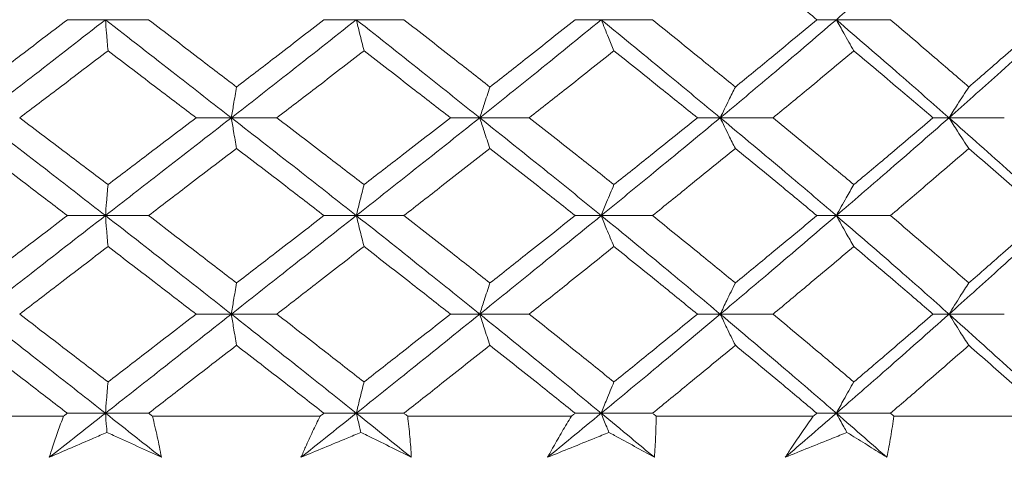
# Model space of a CAD drawing. Header units: inches. Extents: x 1.4 to 30, y 0.7 to 21.5.
# Tile 36 of 93: x 12.836 to 13.195, y 4.567 to 4.727. Entities that reach past the tile are written whole.
import ezdxf

# ---------------------------------------------------------------- set-up
doc = ezdxf.new("R2010")
doc.units = ezdxf.units.IN
doc.header["$MEASUREMENT"] = 0

msp = doc.modelspace()

# ---------------------------------------------------------------- linework, layer by layer
at = {"color": 7, "linetype": 'Continuous', "lineweight": 15}
for p, q in [((12.86695, 4.72721), (12.85306, 4.72721)), ((12.86695, 4.72721), (12.88271, 4.72721)), ((12.95853, 4.72721), (12.94672, 4.72721)), ((12.95853, 4.72721), (12.9759, 4.72721)), ((13.03839, 4.72721), (13.04793, 4.72721)), ((13.06664, 4.72721), (13.04793, 4.72721)), ((13.13375, 4.72721), (13.12663, 4.72721)), ((13.13375, 4.72721), (13.15351, 4.72721)), ((12.91292, 4.69139), (12.90005, 4.69139)), ((12.91292, 4.69139), (12.92952, 4.69139)), ((13.00359, 4.69139), (12.99289, 4.69139)), ((13.00359, 4.69139), (13.02167, 4.69139)), ((13.08303, 4.69139), (13.09137, 4.69139)), ((13.11065, 4.69139), (13.09137, 4.69139)), ((13.17489, 4.69139), (13.16903, 4.69139)), ((13.17489, 4.69139), (13.19506, 4.69139)), ((12.86695, 4.65572), (12.85306, 4.65572)), ((12.86695, 4.65572), (12.88271, 4.65572)), ((12.95853, 4.65572), (12.94672, 4.65572)), ((12.95853, 4.65572), (12.9759, 4.65572)), ((13.04793, 4.65572), (13.03839, 4.65572)), ((13.04793, 4.65572), (13.06664, 4.65572)), ((13.12663, 4.65572), (13.13375, 4.65572)), ((13.15351, 4.65572), (13.13375, 4.65572)), ((12.91292, 4.61975), (12.90005, 4.61975)), ((12.91292, 4.61975), (12.92952, 4.61975)), ((13.00359, 4.61975), (12.99289, 4.61975)), ((13.00359, 4.61975), (13.02167, 4.61975)), ((13.09137, 4.61975), (13.08303, 4.61975)), ((13.09137, 4.61975), (13.11065, 4.61975)), ((13.16903, 4.61975), (13.17489, 4.61975)), ((13.19506, 4.61975), (13.17489, 4.61975)), ((12.85165, 4.58249), (12.78995, 4.58249)), ((12.86695, 4.58358), (12.85306, 4.58358)), ((12.86695, 4.58358), (12.88271, 4.58358)), ((12.94533, 4.58249), (12.88412, 4.58249)), ((12.95853, 4.58358), (12.94672, 4.58358)), ((12.95853, 4.58358), (12.9759, 4.58358)), ((13.03704, 4.58249), (12.97728, 4.58249)), ((13.04793, 4.58358), (13.03839, 4.58358)), ((13.04793, 4.58358), (13.06664, 4.58358)), ((13.12534, 4.58249), (13.06798, 4.58249)), ((13.13375, 4.58358), (13.12663, 4.58358)), ((13.13375, 4.58358), (13.15351, 4.58358)), ((13.20884, 4.58249), (13.15478, 4.58249))]:
    msp.add_line(p, q, dxfattribs=at)
for points, knots in [([(13.17489, 4.7633), (13.1673, 4.75655), (13.15375, 4.7445), (13.13985, 4.73249), (13.13375, 4.72721)], [0, 0, 0, 0, 0.5605943, 1, 1, 1, 1]), ([(13.17489, 4.7633), (13.18241, 4.75655), (13.19583, 4.7445), (13.20889, 4.73249), (13.21463, 4.72721)], [0, 0, 0, 0, 0.560594, 1, 1, 1, 1]), ([(13.09689, 4.75191), (13.10248, 4.74729), (13.11245, 4.73905), (13.1223, 4.73083), (13.12663, 4.72721)], [0, 0, 0, 0, 0.560447, 1, 1, 1, 1]), ([(13.18212, 4.75191), (13.18738, 4.74729), (13.19677, 4.73905), (13.206, 4.73083), (13.21005, 4.72721)], [0, 0, 0, 0, 0.560447, 1, 1, 1, 1]), ([(12.86695, 4.72721), (12.85834, 4.7205), (12.84298, 4.70853), (12.82757, 4.69662), (12.8208, 4.69139)], [0, 0, 0, 0, 0.5610212, 1, 1, 1, 1]), ([(12.85306, 4.72721), (12.84704, 4.72261), (12.8363, 4.71441), (12.82553, 4.70623), (12.8208, 4.70264)], [0, 0, 0, 0, 0.560645, 1, 1, 1, 1]), ([(12.86789, 4.71588), (12.8678, 4.71694), (12.86762, 4.71906), (12.86731, 4.72282), (12.86709, 4.72556), (12.86695, 4.72721)], [0, 0, 0, 0, 0.284841, 0.569681, 1, 1, 1, 1]), ([(12.86695, 4.72721), (12.87556, 4.7205), (12.89089, 4.70853), (12.9062, 4.69662), (12.91292, 4.69139)], [0, 0, 0, 0, 0.561021, 1, 1, 1, 1]), ([(12.88271, 4.72721), (12.88871, 4.72261), (12.89942, 4.71441), (12.9101, 4.70623), (12.9148, 4.70264)], [0, 0, 0, 0, 0.560645, 1, 1, 1, 1]), ([(12.95853, 4.72721), (12.95004, 4.7205), (12.93491, 4.70853), (12.91963, 4.69662), (12.91292, 4.69139)], [0, 0, 0, 0, 0.561021, 1, 1, 1, 1]), ([(12.94672, 4.72721), (12.94077, 4.72261), (12.93017, 4.71441), (12.91949, 4.70623), (12.9148, 4.70264)], [0, 0, 0, 0, 0.560645, 1, 1, 1, 1]), ([(12.96134, 4.71588), (12.96107, 4.71694), (12.96053, 4.71906), (12.95959, 4.72282), (12.95893, 4.72556), (12.95853, 4.72721)], [0, 0, 0, 0, 0.284841, 0.569681, 1, 1, 1, 1]), ([(12.95853, 4.72721), (12.96698, 4.7205), (12.98206, 4.70853), (12.99702, 4.69662), (13.00359, 4.69139)], [0, 0, 0, 0, 0.561021, 1, 1, 1, 1]), ([(12.9759, 4.72721), (12.98179, 4.72261), (12.99229, 4.71441), (13.00273, 4.70623), (13.00732, 4.70264)], [0, 0, 0, 0, 0.560645, 1, 1, 1, 1]), ([(13.04793, 4.72721), (13.0397, 4.7205), (13.02504, 4.70853), (13.01013, 4.69662), (13.00359, 4.69139)], [0, 0, 0, 0, 0.561021, 1, 1, 1, 1]), ([(13.03839, 4.72721), (13.03261, 4.72261), (13.02231, 4.71441), (13.01189, 4.70623), (13.00732, 4.70264)], [0, 0, 0, 0, 0.560645, 1, 1, 1, 1]), ([(13.04793, 4.72721), (13.04836, 4.72612), (13.04924, 4.72393), (13.05078, 4.72014), (13.05189, 4.71748), (13.05256, 4.71588)], [0, 0, 0, 0, 0.284841, 0.569681, 1, 1, 1, 1]), ([(13.04793, 4.72721), (13.05611, 4.7205), (13.07069, 4.70853), (13.08506, 4.69662), (13.09137, 4.69139)], [0, 0, 0, 0, 0.5610212, 1, 1, 1, 1]), ([(13.06664, 4.72721), (13.07232, 4.72261), (13.08246, 4.71441), (13.09249, 4.70623), (13.09689, 4.70264)], [0, 0, 0, 0, 0.560645, 1, 1, 1, 1]), ([(13.13375, 4.72721), (13.12591, 4.7205), (13.11194, 4.70853), (13.09765, 4.69662), (13.09137, 4.69139)], [0, 0, 0, 0, 0.561021, 1, 1, 1, 1]), ([(13.12663, 4.72721), (13.12112, 4.72261), (13.11127, 4.71441), (13.10128, 4.70623), (13.09689, 4.70264)], [0, 0, 0, 0, 0.560645, 1, 1, 1, 1]), ([(13.14013, 4.71588), (13.13952, 4.71694), (13.1383, 4.71906), (13.13617, 4.72282), (13.13466, 4.72556), (13.13375, 4.72721)], [0, 0, 0, 0, 0.284841, 0.569681, 1, 1, 1, 1]), ([(13.13375, 4.72721), (13.14152, 4.7205), (13.15538, 4.70853), (13.16894, 4.69662), (13.17489, 4.69139)], [0, 0, 0, 0, 0.5610212, 1, 1, 1, 1]), ([(13.15351, 4.72721), (13.1589, 4.72261), (13.1685, 4.71441), (13.17796, 4.70623), (13.18212, 4.70264)], [0, 0, 0, 0, 0.560645, 1, 1, 1, 1]), ([(13.21463, 4.72721), (13.20731, 4.7205), (13.19425, 4.70853), (13.1808, 4.69662), (13.17489, 4.69139)], [0, 0, 0, 0, 0.561021, 1, 1, 1, 1]), ([(13.21005, 4.72721), (13.20488, 4.72261), (13.19566, 4.71441), (13.18625, 4.70623), (13.18212, 4.70264)], [0, 0, 0, 0, 0.560645, 1, 1, 1, 1]), ([(12.86789, 4.71588), (12.86188, 4.7113), (12.85115, 4.70312), (12.84038, 4.69497), (12.83565, 4.69139)], [0, 0, 0, 0, 0.560736, 1, 1, 1, 1]), ([(12.86789, 4.71588), (12.87391, 4.7113), (12.88463, 4.70312), (12.89534, 4.69497), (12.90005, 4.69139)], [0, 0, 0, 0, 0.560736, 1, 1, 1, 1]), ([(12.96134, 4.71588), (12.95541, 4.7113), (12.94484, 4.70312), (12.93419, 4.69497), (12.92952, 4.69139)], [0, 0, 0, 0, 0.560736, 1, 1, 1, 1]), ([(12.96134, 4.71588), (12.96725, 4.7113), (12.97779, 4.70312), (12.98829, 4.69497), (12.99289, 4.69139)], [0, 0, 0, 0, 0.560736, 1, 1, 1, 1]), ([(13.05256, 4.71588), (13.04682, 4.7113), (13.03658, 4.70312), (13.02622, 4.69497), (13.02167, 4.69139)], [0, 0, 0, 0, 0.560736, 1, 1, 1, 1]), ([(13.05256, 4.71588), (13.05828, 4.7113), (13.06848, 4.70312), (13.07859, 4.69497), (13.08303, 4.69139)], [0, 0, 0, 0, 0.560736, 1, 1, 1, 1]), ([(13.14013, 4.71588), (13.13467, 4.7113), (13.12491, 4.70312), (13.115, 4.69497), (13.11065, 4.69139)], [0, 0, 0, 0, 0.560736, 1, 1, 1, 1]), ([(13.14013, 4.71588), (13.14557, 4.7113), (13.15527, 4.70312), (13.16483, 4.69497), (13.16903, 4.69139)], [0, 0, 0, 0, 0.560736, 1, 1, 1, 1]), ([(12.9148, 4.70264), (12.91462, 4.70159), (12.91426, 4.69948), (12.91363, 4.69574), (12.91319, 4.69302), (12.91292, 4.69139)], [0, 0, 0, 0, 0.285509, 0.571018, 1, 1, 1, 1]), ([(13.00732, 4.70264), (13.00696, 4.70159), (13.00624, 4.69948), (13.005, 4.69574), (13.00412, 4.69302), (13.00359, 4.69139)], [0, 0, 0, 0, 0.285509, 0.571018, 1, 1, 1, 1]), ([(13.09137, 4.69139), (13.09189, 4.69247), (13.09293, 4.69465), (13.09477, 4.69841), (13.0961, 4.70105), (13.09689, 4.70264)], [0, 0, 0, 0, 0.2855093, 0.5710185, 1, 1, 1, 1]), ([(13.18212, 4.70264), (13.18142, 4.70159), (13.18004, 4.69948), (13.17762, 4.69574), (13.17591, 4.69302), (13.17489, 4.69139)], [0, 0, 0, 0, 0.285509, 0.571018, 1, 1, 1, 1]), ([(12.8208, 4.69139), (12.82942, 4.68475), (12.84483, 4.67289), (12.86018, 4.66098), (12.86695, 4.65572)], [0, 0, 0, 0, 0.5590747, 1, 1, 1, 1]), ([(12.83565, 4.69139), (12.84167, 4.68684), (12.85243, 4.67872), (12.86317, 4.67058), (12.86789, 4.667)], [0, 0, 0, 0, 0.559555, 1, 1, 1, 1]), ([(12.91292, 4.69139), (12.90436, 4.68475), (12.88905, 4.67289), (12.87371, 4.66098), (12.86695, 4.65572)], [0, 0, 0, 0, 0.559075, 1, 1, 1, 1]), ([(12.90005, 4.69139), (12.89405, 4.68684), (12.88334, 4.67872), (12.87262, 4.67058), (12.86789, 4.667)], [0, 0, 0, 0, 0.559555, 1, 1, 1, 1]), ([(12.9148, 4.68017), (12.91462, 4.68122), (12.91426, 4.68332), (12.91363, 4.68705), (12.91319, 4.68976), (12.91292, 4.69139)], [0, 0, 0, 0, 0.285861, 0.571724, 1, 1, 1, 1]), ([(12.91292, 4.69139), (12.92146, 4.68475), (12.93673, 4.67289), (12.95186, 4.66098), (12.95853, 4.65572)], [0, 0, 0, 0, 0.5590747, 1, 1, 1, 1]), ([(12.92952, 4.69139), (12.93547, 4.68684), (12.94611, 4.67872), (12.95668, 4.67058), (12.96134, 4.667)], [0, 0, 0, 0, 0.559555, 1, 1, 1, 1]), ([(13.00359, 4.69139), (12.99522, 4.68475), (12.98026, 4.67289), (12.96518, 4.66098), (12.95853, 4.65572)], [0, 0, 0, 0, 0.559075, 1, 1, 1, 1]), ([(12.99289, 4.69139), (12.98702, 4.68684), (12.97653, 4.67872), (12.96598, 4.67058), (12.96134, 4.667)], [0, 0, 0, 0, 0.559555, 1, 1, 1, 1]), ([(13.00732, 4.68017), (13.00696, 4.68122), (13.00624, 4.68332), (13.005, 4.68705), (13.00412, 4.68976), (13.00359, 4.69139)], [0, 0, 0, 0, 0.2858615, 0.5717236, 1, 1, 1, 1]), ([(13.00359, 4.69139), (13.01191, 4.68475), (13.02681, 4.67289), (13.04147, 4.66098), (13.04793, 4.65572)], [0, 0, 0, 0, 0.559075, 1, 1, 1, 1]), ([(13.02167, 4.69139), (13.02746, 4.68684), (13.03781, 4.67872), (13.04805, 4.67058), (13.05256, 4.667)], [0, 0, 0, 0, 0.559555, 1, 1, 1, 1]), ([(13.09137, 4.69139), (13.08333, 4.68475), (13.06895, 4.67289), (13.05436, 4.66098), (13.04793, 4.65572)], [0, 0, 0, 0, 0.559075, 1, 1, 1, 1]), ([(13.08303, 4.69139), (13.07737, 4.68684), (13.06727, 4.67872), (13.05706, 4.67058), (13.05256, 4.667)], [0, 0, 0, 0, 0.559555, 1, 1, 1, 1]), ([(13.09137, 4.69139), (13.09189, 4.6903), (13.09294, 4.68813), (13.09477, 4.68438), (13.0961, 4.68175), (13.09689, 4.68017)], [0, 0, 0, 0, 0.285862, 0.571724, 1, 1, 1, 1]), ([(13.09137, 4.69139), (13.09936, 4.68475), (13.11364, 4.67289), (13.12759, 4.66098), (13.13375, 4.65572)], [0, 0, 0, 0, 0.559075, 1, 1, 1, 1]), ([(13.11065, 4.69139), (13.11619, 4.68684), (13.12609, 4.67872), (13.13584, 4.67058), (13.14013, 4.667)], [0, 0, 0, 0, 0.559555, 1, 1, 1, 1]), ([(13.17489, 4.69139), (13.1673, 4.68475), (13.15373, 4.67289), (13.13986, 4.66098), (13.13375, 4.65572)], [0, 0, 0, 0, 0.559075, 1, 1, 1, 1]), ([(13.16903, 4.69139), (13.16368, 4.68684), (13.15412, 4.67872), (13.14441, 4.67058), (13.14013, 4.667)], [0, 0, 0, 0, 0.559555, 1, 1, 1, 1]), ([(13.18212, 4.68017), (13.18142, 4.68122), (13.18003, 4.68332), (13.17762, 4.68705), (13.17591, 4.68976), (13.17489, 4.69139)], [0, 0, 0, 0, 0.2858615, 0.5717236, 1, 1, 1, 1]), ([(13.17489, 4.69139), (13.1824, 4.68475), (13.19584, 4.67289), (13.20888, 4.66098), (13.21463, 4.65572)], [0, 0, 0, 0, 0.559075, 1, 1, 1, 1]), ([(12.8208, 4.68017), (12.82682, 4.67562), (12.83759, 4.66749), (12.84833, 4.65932), (12.85306, 4.65572)], [0, 0, 0, 0, 0.559215, 1, 1, 1, 1]), ([(12.9148, 4.68017), (12.90882, 4.67562), (12.89813, 4.66749), (12.88743, 4.65932), (12.88271, 4.65572)], [0, 0, 0, 0, 0.559215, 1, 1, 1, 1]), ([(12.9148, 4.68017), (12.92077, 4.67562), (12.93144, 4.66749), (12.94205, 4.65932), (12.94672, 4.65572)], [0, 0, 0, 0, 0.559215, 1, 1, 1, 1]), ([(13.00732, 4.68017), (13.00148, 4.67562), (12.99103, 4.66749), (12.98053, 4.65932), (12.9759, 4.65572)], [0, 0, 0, 0, 0.559215, 1, 1, 1, 1]), ([(13.00732, 4.68017), (13.01314, 4.67562), (13.02355, 4.66749), (13.03385, 4.65932), (13.03839, 4.65572)], [0, 0, 0, 0, 0.559215, 1, 1, 1, 1]), ([(13.09689, 4.68017), (13.09128, 4.67562), (13.08125, 4.66749), (13.07111, 4.65932), (13.06664, 4.65572)], [0, 0, 0, 0, 0.559215, 1, 1, 1, 1]), ([(13.09689, 4.68017), (13.10248, 4.67562), (13.11247, 4.66749), (13.1223, 4.65932), (13.12663, 4.65572)], [0, 0, 0, 0, 0.559215, 1, 1, 1, 1]), ([(13.18212, 4.68017), (13.17682, 4.67562), (13.16735, 4.66749), (13.15775, 4.65932), (13.15351, 4.65572)], [0, 0, 0, 0, 0.559215, 1, 1, 1, 1]), ([(13.18212, 4.68017), (13.18737, 4.67562), (13.19678, 4.66749), (13.20599, 4.65932), (13.21005, 4.65572)], [0, 0, 0, 0, 0.559215, 1, 1, 1, 1]), ([(12.86789, 4.667), (12.8678, 4.66594), (12.86762, 4.66384), (12.86731, 4.66009), (12.86708, 4.65736), (12.86695, 4.65572)], [0, 0, 0, 0, 0.285309, 0.570618, 1, 1, 1, 1]), ([(12.96134, 4.667), (12.96107, 4.66594), (12.96053, 4.66384), (12.95959, 4.66009), (12.95892, 4.65736), (12.95853, 4.65572)], [0, 0, 0, 0, 0.2853089, 0.5706178, 1, 1, 1, 1]), ([(13.05256, 4.667), (13.05212, 4.66594), (13.05123, 4.66384), (13.04968, 4.66009), (13.04859, 4.65736), (13.04793, 4.65572)], [0, 0, 0, 0, 0.285309, 0.570618, 1, 1, 1, 1]), ([(13.13375, 4.65572), (13.13435, 4.65681), (13.13555, 4.65899), (13.13768, 4.66276), (13.13921, 4.66541), (13.14013, 4.667)], [0, 0, 0, 0, 0.285309, 0.570618, 1, 1, 1, 1]), ([(12.86695, 4.65572), (12.85835, 4.64903), (12.84296, 4.63706), (12.82758, 4.62504), (12.8208, 4.61975)], [0, 0, 0, 0, 0.559203, 1, 1, 1, 1]), ([(12.85306, 4.65572), (12.84704, 4.65114), (12.83628, 4.64295), (12.82554, 4.63473), (12.8208, 4.63111)], [0, 0, 0, 0, 0.559413, 1, 1, 1, 1]), ([(12.86789, 4.64441), (12.8678, 4.64547), (12.86762, 4.64759), (12.86731, 4.65135), (12.86709, 4.65408), (12.86695, 4.65572)], [0, 0, 0, 0, 0.285003, 0.570006, 1, 1, 1, 1]), ([(12.86695, 4.65572), (12.87555, 4.64903), (12.89092, 4.63706), (12.90619, 4.62504), (12.91292, 4.61975)], [0, 0, 0, 0, 0.559203, 1, 1, 1, 1]), ([(12.88271, 4.65572), (12.88871, 4.65114), (12.89943, 4.64295), (12.9101, 4.63473), (12.9148, 4.63111)], [0, 0, 0, 0, 0.559413, 1, 1, 1, 1]), ([(12.95853, 4.65572), (12.95005, 4.64903), (12.93488, 4.63706), (12.91964, 4.62504), (12.91292, 4.61975)], [0, 0, 0, 0, 0.559203, 1, 1, 1, 1]), ([(12.94672, 4.65572), (12.94078, 4.65114), (12.93015, 4.64295), (12.9195, 4.63473), (12.9148, 4.63111)], [0, 0, 0, 0, 0.559413, 1, 1, 1, 1]), ([(12.96134, 4.64441), (12.96107, 4.64547), (12.96053, 4.64759), (12.95959, 4.65135), (12.95893, 4.65408), (12.95853, 4.65572)], [0, 0, 0, 0, 0.285003, 0.570006, 1, 1, 1, 1]), ([(12.95853, 4.65572), (12.96698, 4.64903), (12.98209, 4.63706), (12.99701, 4.62504), (13.00359, 4.61975)], [0, 0, 0, 0, 0.559203, 1, 1, 1, 1]), ([(12.9759, 4.65572), (12.98178, 4.65114), (12.9923, 4.64295), (13.00273, 4.63473), (13.00732, 4.63111)], [0, 0, 0, 0, 0.559413, 1, 1, 1, 1]), ([(13.04793, 4.65572), (13.03971, 4.64903), (13.02501, 4.63706), (13.01014, 4.62504), (13.00359, 4.61975)], [0, 0, 0, 0, 0.559203, 1, 1, 1, 1]), ([(13.03839, 4.65572), (13.03262, 4.65114), (13.0223, 4.64295), (13.0119, 4.63473), (13.00732, 4.63111)], [0, 0, 0, 0, 0.559413, 1, 1, 1, 1]), ([(13.05256, 4.64441), (13.05212, 4.64547), (13.05123, 4.64759), (13.04968, 4.65135), (13.04859, 4.65408), (13.04793, 4.65572)], [0, 0, 0, 0, 0.285003, 0.570006, 1, 1, 1, 1]), ([(13.04793, 4.65572), (13.0561, 4.64903), (13.07071, 4.63706), (13.08505, 4.62504), (13.09137, 4.61975)], [0, 0, 0, 0, 0.559203, 1, 1, 1, 1]), ([(13.06664, 4.65572), (13.07232, 4.65114), (13.08247, 4.64295), (13.09248, 4.63473), (13.09689, 4.63111)], [0, 0, 0, 0, 0.559413, 1, 1, 1, 1]), ([(13.13375, 4.65572), (13.12592, 4.64903), (13.11192, 4.63706), (13.09766, 4.62504), (13.09137, 4.61975)], [0, 0, 0, 0, 0.559203, 1, 1, 1, 1]), ([(13.12663, 4.65572), (13.12112, 4.65114), (13.11126, 4.64295), (13.10129, 4.63473), (13.09689, 4.63111)], [0, 0, 0, 0, 0.559413, 1, 1, 1, 1]), ([(13.13375, 4.65572), (13.13435, 4.65463), (13.13555, 4.65245), (13.13768, 4.64867), (13.13921, 4.64601), (13.14013, 4.64441)], [0, 0, 0, 0, 0.285003, 0.5700061, 1, 1, 1, 1]), ([(13.13375, 4.65572), (13.14151, 4.64903), (13.1554, 4.63706), (13.16893, 4.62504), (13.17489, 4.61975)], [0, 0, 0, 0, 0.559203, 1, 1, 1, 1]), ([(13.15351, 4.65572), (13.15889, 4.65114), (13.16851, 4.64295), (13.17795, 4.63473), (13.18212, 4.63111)], [0, 0, 0, 0, 0.559413, 1, 1, 1, 1]), ([(13.21463, 4.65572), (13.20732, 4.64903), (13.19423, 4.63706), (13.18081, 4.62504), (13.17489, 4.61975)], [0, 0, 0, 0, 0.559203, 1, 1, 1, 1]), ([(13.21005, 4.65572), (13.20488, 4.65114), (13.19565, 4.64295), (13.18625, 4.63473), (13.18212, 4.63111)], [0, 0, 0, 0, 0.559413, 1, 1, 1, 1]), ([(12.86789, 4.64441), (12.86188, 4.63982), (12.85113, 4.6316), (12.84039, 4.62337), (12.83565, 4.61975)], [0, 0, 0, 0, 0.559504, 1, 1, 1, 1]), ([(12.86789, 4.64441), (12.8739, 4.63982), (12.88464, 4.6316), (12.89533, 4.62337), (12.90005, 4.61975)], [0, 0, 0, 0, 0.559504, 1, 1, 1, 1]), ([(12.96134, 4.64441), (12.95541, 4.63982), (12.94483, 4.6316), (12.9342, 4.62337), (12.92952, 4.61975)], [0, 0, 0, 0, 0.559504, 1, 1, 1, 1]), ([(12.96134, 4.64441), (12.96725, 4.63982), (12.97781, 4.6316), (12.98828, 4.62337), (12.99289, 4.61975)], [0, 0, 0, 0, 0.559504, 1, 1, 1, 1]), ([(13.05256, 4.64441), (13.04682, 4.63982), (13.03657, 4.6316), (13.02622, 4.62337), (13.02167, 4.61975)], [0, 0, 0, 0, 0.559504, 1, 1, 1, 1]), ([(13.05256, 4.64441), (13.05828, 4.63982), (13.0685, 4.6316), (13.07859, 4.62337), (13.08303, 4.61975)], [0, 0, 0, 0, 0.559504, 1, 1, 1, 1]), ([(13.14013, 4.64441), (13.13467, 4.63982), (13.1249, 4.6316), (13.11501, 4.62337), (13.11065, 4.61975)], [0, 0, 0, 0, 0.559504, 1, 1, 1, 1]), ([(13.14013, 4.64441), (13.14557, 4.63982), (13.15528, 4.6316), (13.16482, 4.62337), (13.16903, 4.61975)], [0, 0, 0, 0, 0.559504, 1, 1, 1, 1]), ([(12.9148, 4.63111), (12.91462, 4.63005), (12.91426, 4.62793), (12.91363, 4.62416), (12.91319, 4.6214), (12.91292, 4.61975)], [0, 0, 0, 0, 0.2844746, 0.5689492, 1, 1, 1, 1]), ([(13.00732, 4.63111), (13.00696, 4.63005), (13.00625, 4.62793), (13.005, 4.62416), (13.00412, 4.6214), (13.00359, 4.61975)], [0, 0, 0, 0, 0.284475, 0.568949, 1, 1, 1, 1]), ([(13.09689, 4.63111), (13.09637, 4.63005), (13.09531, 4.62793), (13.09346, 4.62416), (13.09216, 4.6214), (13.09137, 4.61975)], [0, 0, 0, 0, 0.284475, 0.568949, 1, 1, 1, 1]), ([(13.17489, 4.61975), (13.17557, 4.62084), (13.17693, 4.62303), (13.17933, 4.62683), (13.18107, 4.62951), (13.18212, 4.63111)], [0, 0, 0, 0, 0.2844747, 0.5689494, 1, 1, 1, 1]), ([(12.8208, 4.61975), (12.82942, 4.613), (12.84482, 4.60096), (12.86019, 4.58889), (12.86695, 4.58358)], [0, 0, 0, 0, 0.559631, 1, 1, 1, 1]), ([(12.83565, 4.61975), (12.84167, 4.61513), (12.85243, 4.60688), (12.86317, 4.59863), (12.86789, 4.59499)], [0, 0, 0, 0, 0.5597029, 1, 1, 1, 1]), ([(12.91292, 4.61975), (12.90436, 4.613), (12.88906, 4.60096), (12.87371, 4.58889), (12.86695, 4.58358)], [0, 0, 0, 0, 0.5596306, 1, 1, 1, 1]), ([(12.90005, 4.61975), (12.89405, 4.61513), (12.88335, 4.60688), (12.87262, 4.59863), (12.86789, 4.59499)], [0, 0, 0, 0, 0.559703, 1, 1, 1, 1]), ([(12.9148, 4.60836), (12.91462, 4.60942), (12.91426, 4.61155), (12.91363, 4.61533), (12.91319, 4.61809), (12.91292, 4.61975)], [0, 0, 0, 0, 0.284297, 0.568594, 1, 1, 1, 1]), ([(12.91292, 4.61975), (12.92146, 4.613), (12.93673, 4.60096), (12.95186, 4.58889), (12.95853, 4.58358)], [0, 0, 0, 0, 0.559631, 1, 1, 1, 1]), ([(12.92952, 4.61975), (12.93547, 4.61513), (12.94611, 4.60688), (12.95668, 4.59863), (12.96134, 4.59499)], [0, 0, 0, 0, 0.559703, 1, 1, 1, 1]), ([(13.00359, 4.61975), (12.99522, 4.613), (12.98027, 4.60096), (12.96517, 4.58889), (12.95853, 4.58358)], [0, 0, 0, 0, 0.559631, 1, 1, 1, 1]), ([(12.99289, 4.61975), (12.98702, 4.61513), (12.97654, 4.60688), (12.96598, 4.59863), (12.96134, 4.59499)], [0, 0, 0, 0, 0.559703, 1, 1, 1, 1]), ([(13.00732, 4.60836), (13.00696, 4.60942), (13.00625, 4.61155), (13.005, 4.61533), (13.00412, 4.61809), (13.00359, 4.61975)], [0, 0, 0, 0, 0.284297, 0.568594, 1, 1, 1, 1]), ([(13.00359, 4.61975), (13.01192, 4.613), (13.0268, 4.60096), (13.04147, 4.58889), (13.04793, 4.58358)], [0, 0, 0, 0, 0.5596306, 1, 1, 1, 1]), ([(13.02167, 4.61975), (13.02746, 4.61513), (13.03781, 4.60688), (13.04805, 4.59863), (13.05256, 4.59499)], [0, 0, 0, 0, 0.559703, 1, 1, 1, 1]), ([(13.09137, 4.61975), (13.08333, 4.613), (13.06896, 4.60096), (13.05436, 4.58889), (13.04793, 4.58358)], [0, 0, 0, 0, 0.559631, 1, 1, 1, 1]), ([(13.08303, 4.61975), (13.07737, 4.61513), (13.06727, 4.60688), (13.05706, 4.59863), (13.05256, 4.59499)], [0, 0, 0, 0, 0.559703, 1, 1, 1, 1]), ([(13.09689, 4.60836), (13.09637, 4.60942), (13.09531, 4.61155), (13.09347, 4.61533), (13.09216, 4.61809), (13.09137, 4.61975)], [0, 0, 0, 0, 0.284297, 0.568594, 1, 1, 1, 1]), ([(13.09137, 4.61975), (13.09936, 4.613), (13.11363, 4.60096), (13.1276, 4.58889), (13.13375, 4.58358)], [0, 0, 0, 0, 0.559631, 1, 1, 1, 1]), ([(13.11065, 4.61975), (13.11619, 4.61513), (13.12609, 4.60688), (13.13584, 4.59863), (13.14013, 4.59499)], [0, 0, 0, 0, 0.559703, 1, 1, 1, 1]), ([(13.17489, 4.61975), (13.1673, 4.613), (13.15374, 4.60096), (13.13986, 4.58889), (13.13375, 4.58358)], [0, 0, 0, 0, 0.559631, 1, 1, 1, 1]), ([(13.16903, 4.61975), (13.16368, 4.61513), (13.15412, 4.60688), (13.14441, 4.59863), (13.14013, 4.59499)], [0, 0, 0, 0, 0.559703, 1, 1, 1, 1]), ([(13.17489, 4.61975), (13.17557, 4.61865), (13.17693, 4.61646), (13.17933, 4.61265), (13.18107, 4.60997), (13.18212, 4.60836)], [0, 0, 0, 0, 0.2842973, 0.5685945, 1, 1, 1, 1]), ([(13.17489, 4.61975), (13.18241, 4.613), (13.19584, 4.60096), (13.20889, 4.58889), (13.21463, 4.58358)], [0, 0, 0, 0, 0.559631, 1, 1, 1, 1]), ([(12.8208, 4.60836), (12.82682, 4.60374), (12.83758, 4.59548), (12.84833, 4.58721), (12.85306, 4.58358)], [0, 0, 0, 0, 0.559794, 1, 1, 1, 1]), ([(12.9148, 4.60836), (12.90882, 4.60374), (12.89814, 4.59548), (12.88742, 4.58721), (12.88271, 4.58358)], [0, 0, 0, 0, 0.559794, 1, 1, 1, 1]), ([(12.9148, 4.60836), (12.92077, 4.60374), (12.93144, 4.59548), (12.94205, 4.58721), (12.94672, 4.58358)], [0, 0, 0, 0, 0.559794, 1, 1, 1, 1]), ([(13.00732, 4.60836), (13.00147, 4.60374), (12.99104, 4.59548), (12.98053, 4.58721), (12.9759, 4.58358)], [0, 0, 0, 0, 0.559794, 1, 1, 1, 1]), ([(13.00732, 4.60836), (13.01314, 4.60374), (13.02355, 4.59548), (13.03385, 4.58721), (13.03839, 4.58358)], [0, 0, 0, 0, 0.559794, 1, 1, 1, 1]), ([(13.09689, 4.60836), (13.09128, 4.60374), (13.08125, 4.59548), (13.07111, 4.58721), (13.06664, 4.58358)], [0, 0, 0, 0, 0.559794, 1, 1, 1, 1]), ([(13.09689, 4.60836), (13.10248, 4.60374), (13.11246, 4.59548), (13.1223, 4.58721), (13.12663, 4.58358)], [0, 0, 0, 0, 0.559794, 1, 1, 1, 1]), ([(13.18212, 4.60836), (13.17682, 4.60374), (13.16736, 4.59548), (13.15774, 4.58721), (13.15351, 4.58358)], [0, 0, 0, 0, 0.559794, 1, 1, 1, 1]), ([(13.18212, 4.60836), (13.18738, 4.60374), (13.19677, 4.59548), (13.20599, 4.58721), (13.21005, 4.58358)], [0, 0, 0, 0, 0.559794, 1, 1, 1, 1]), ([(12.86789, 4.59499), (12.8678, 4.59393), (12.86762, 4.5918), (12.86731, 4.58801), (12.86709, 4.58524), (12.86695, 4.58358)], [0, 0, 0, 0, 0.28405, 0.568101, 1, 1, 1, 1]), ([(12.96134, 4.59499), (12.96107, 4.59393), (12.96053, 4.5918), (12.95959, 4.58801), (12.95893, 4.58524), (12.95853, 4.58358)], [0, 0, 0, 0, 0.28405, 0.568101, 1, 1, 1, 1]), ([(13.05256, 4.59499), (13.05212, 4.59393), (13.05123, 4.5918), (13.04969, 4.58801), (13.04859, 4.58524), (13.04793, 4.58358)], [0, 0, 0, 0, 0.28405, 0.568101, 1, 1, 1, 1]), ([(13.14013, 4.59499), (13.13952, 4.59393), (13.1383, 4.5918), (13.13617, 4.58801), (13.13466, 4.58524), (13.13375, 4.58358)], [0, 0, 0, 0, 0.28405, 0.568101, 1, 1, 1, 1]), ([(12.86695, 4.58358), (12.86313, 4.58057), (12.85631, 4.57521), (12.84948, 4.56985), (12.84647, 4.56749)], [0, 0, 0, 0, 0.559972, 1, 1, 1, 1]), ([(12.84647, 4.56749), (12.84687, 4.56874), (12.84786, 4.57188), (12.84956, 4.57688), (12.85095, 4.58062), (12.85165, 4.58249)], [0, 0, 0, 0, 0.249909, 0.624893, 1, 1, 1, 1]), ([(12.85306, 4.58358), (12.8528, 4.58337), (12.85233, 4.58301), (12.85186, 4.58265), (12.85165, 4.58249)], [0, 0, 0, 0, 0.559995, 1, 1, 1, 1]), ([(12.86695, 4.58358), (12.87077, 4.58057), (12.87759, 4.57521), (12.8844, 4.56985), (12.88739, 4.56749)], [0, 0, 0, 0, 0.559972, 1, 1, 1, 1]), ([(12.86752, 4.57658), (12.86747, 4.57725), (12.86728, 4.57956), (12.86709, 4.58191), (12.86695, 4.58358)], [0, 0, 0, 0, 0.289943, 1, 1, 1, 1]), ([(12.88271, 4.58358), (12.88297, 4.58337), (12.88344, 4.58301), (12.88391, 4.58265), (12.88412, 4.58249)], [0, 0, 0, 0, 0.559995, 1, 1, 1, 1]), ([(12.88412, 4.58249), (12.88472, 4.58), (12.88564, 4.57626), (12.88669, 4.57126), (12.88716, 4.56875), (12.88739, 4.56749)], [0, 0, 0, 0, 0.49985, 0.749906, 1, 1, 1, 1]), ([(12.95853, 4.58358), (12.95476, 4.58057), (12.94804, 4.57521), (12.9413, 4.56985), (12.93833, 4.56749)], [0, 0, 0, 0, 0.559972, 1, 1, 1, 1]), ([(12.93833, 4.56749), (12.93888, 4.56874), (12.94025, 4.57188), (12.94256, 4.57688), (12.9444, 4.58062), (12.94533, 4.58249)], [0, 0, 0, 0, 0.249909, 0.624893, 1, 1, 1, 1]), ([(12.94672, 4.58358), (12.94646, 4.58337), (12.94599, 4.58301), (12.94553, 4.58265), (12.94533, 4.58249)], [0, 0, 0, 0, 0.559995, 1, 1, 1, 1]), ([(12.95853, 4.58358), (12.96228, 4.58057), (12.96899, 4.57521), (12.97567, 4.56985), (12.97861, 4.56749)], [0, 0, 0, 0, 0.559972, 1, 1, 1, 1]), ([(12.96023, 4.57658), (12.96006, 4.57725), (12.95949, 4.57956), (12.95893, 4.58191), (12.95853, 4.58358)], [0, 0, 0, 0, 0.289943, 1, 1, 1, 1]), ([(12.9759, 4.58358), (12.97616, 4.58337), (12.97662, 4.58301), (12.97708, 4.58265), (12.97728, 4.58249)], [0, 0, 0, 0, 0.559995, 1, 1, 1, 1]), ([(12.97728, 4.58249), (12.97756, 4.58), (12.97799, 4.57626), (12.97839, 4.57126), (12.97854, 4.56875), (12.97861, 4.56749)], [0, 0, 0, 0, 0.49985, 0.749906, 1, 1, 1, 1]), ([(13.04793, 4.58358), (13.04428, 4.58057), (13.03777, 4.57521), (13.03122, 4.56985), (13.02834, 4.56749)], [0, 0, 0, 0, 0.559972, 1, 1, 1, 1]), ([(13.02834, 4.56749), (13.02903, 4.56874), (13.03076, 4.57188), (13.03364, 4.57688), (13.03591, 4.58062), (13.03704, 4.58249)], [0, 0, 0, 0, 0.249909, 0.624893, 1, 1, 1, 1]), ([(13.03839, 4.58358), (13.03814, 4.58337), (13.03769, 4.58301), (13.03724, 4.58265), (13.03704, 4.58249)], [0, 0, 0, 0, 0.559995, 1, 1, 1, 1]), ([(13.05074, 4.57658), (13.05046, 4.57725), (13.04952, 4.57956), (13.04859, 4.58191), (13.04793, 4.58358)], [0, 0, 0, 0, 0.289943, 1, 1, 1, 1]), ([(13.04793, 4.58358), (13.05156, 4.58057), (13.05806, 4.57521), (13.0645, 4.56985), (13.06734, 4.56749)], [0, 0, 0, 0, 0.559972, 1, 1, 1, 1]), ([(13.06664, 4.58358), (13.06689, 4.58337), (13.06734, 4.58301), (13.06778, 4.58265), (13.06798, 4.58249)], [0, 0, 0, 0, 0.559995, 1, 1, 1, 1]), ([(13.06798, 4.58249), (13.06793, 4.58), (13.06786, 4.57626), (13.06761, 4.57126), (13.06743, 4.56875), (13.06734, 4.56749)], [0, 0, 0, 0, 0.49985, 0.749906, 1, 1, 1, 1]), ([(13.13375, 4.58358), (13.13028, 4.58057), (13.12408, 4.57521), (13.11783, 4.56985), (13.11508, 4.56749)], [0, 0, 0, 0, 0.559972, 1, 1, 1, 1]), ([(13.11508, 4.56749), (13.1159, 4.56874), (13.11796, 4.57188), (13.12137, 4.57688), (13.12402, 4.58062), (13.12534, 4.58249)], [0, 0, 0, 0, 0.249909, 0.624893, 1, 1, 1, 1]), ([(13.12663, 4.58358), (13.12639, 4.58337), (13.12596, 4.58301), (13.12553, 4.58265), (13.12534, 4.58249)], [0, 0, 0, 0, 0.559995, 1, 1, 1, 1]), ([(13.13762, 4.57658), (13.13724, 4.57725), (13.13594, 4.57956), (13.13466, 4.58191), (13.13375, 4.58358)], [0, 0, 0, 0, 0.2899431, 1, 1, 1, 1]), ([(13.13375, 4.58358), (13.1372, 4.58057), (13.14338, 4.57521), (13.14949, 4.56985), (13.15218, 4.56749)], [0, 0, 0, 0, 0.559972, 1, 1, 1, 1]), ([(13.15478, 4.58249), (13.1544, 4.58), (13.15384, 4.57626), (13.15293, 4.57126), (13.15243, 4.56875), (13.15218, 4.56749)], [0, 0, 0, 0, 0.49985, 0.749906, 1, 1, 1, 1]), ([(13.15351, 4.58358), (13.15375, 4.58337), (13.15417, 4.58301), (13.15459, 4.58265), (13.15478, 4.58249)], [0, 0, 0, 0, 0.559995, 1, 1, 1, 1]), ([(12.86752, 4.57658), (12.86589, 4.57587), (12.85884, 4.57284), (12.85185, 4.56982), (12.84647, 4.56749)], [0, 0, 0, 0, 0.231715, 1, 1, 1, 1]), ([(12.88739, 4.56749), (12.88449, 4.56882), (12.87868, 4.57149), (12.87204, 4.57452), (12.86831, 4.57622), (12.86752, 4.57658)], [0, 0, 0, 0, 0.440572, 0.881144, 1, 1, 1, 1]), ([(12.96023, 4.57658), (12.95853, 4.57587), (12.95121, 4.57284), (12.94393, 4.56982), (12.93833, 4.56749)], [0, 0, 0, 0, 0.231715, 1, 1, 1, 1]), ([(12.97861, 4.56749), (12.97593, 4.56882), (12.97057, 4.57149), (12.96442, 4.57452), (12.96096, 4.57622), (12.96023, 4.57658)], [0, 0, 0, 0, 0.440572, 0.881144, 1, 1, 1, 1]), ([(13.05074, 4.57658), (13.049, 4.57587), (13.04153, 4.57284), (13.03407, 4.56982), (13.02834, 4.56749)], [0, 0, 0, 0, 0.231715, 1, 1, 1, 1]), ([(13.06734, 4.56749), (13.06492, 4.56882), (13.06009, 4.57149), (13.05453, 4.57452), (13.0514, 4.57622), (13.05074, 4.57658)], [0, 0, 0, 0, 0.440572, 0.881144, 1, 1, 1, 1]), ([(13.13762, 4.57658), (13.13588, 4.57587), (13.12837, 4.57284), (13.12085, 4.56982), (13.11508, 4.56749)], [0, 0, 0, 0, 0.231715, 1, 1, 1, 1]), ([(13.15218, 4.56749), (13.15006, 4.56882), (13.14584, 4.57149), (13.14096, 4.57452), (13.1382, 4.57622), (13.13762, 4.57658)], [0, 0, 0, 0, 0.440572, 0.881144, 1, 1, 1, 1])]:
    msp.add_open_spline(points, degree=3, knots=knots, dxfattribs=at)

doc.saveas('drawing.dxf')
